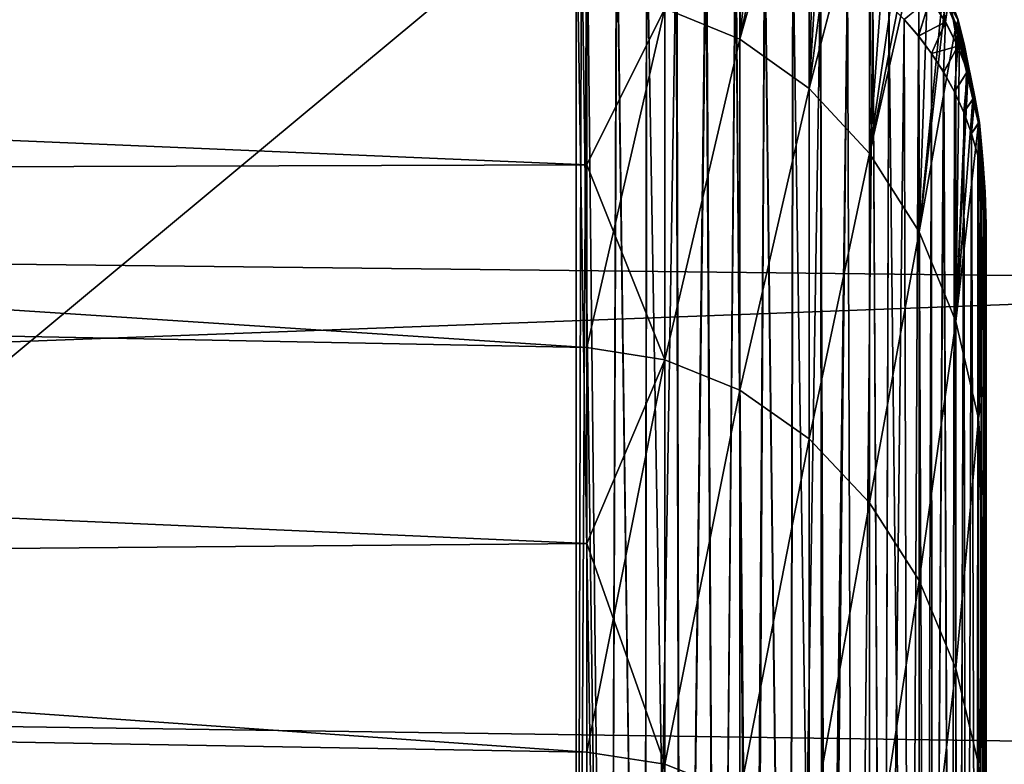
# Model space of a CAD drawing. Header units: millimetres. Extents: x -25 to 64, y -3 to 358.
# Tile 224 of 256: x 59.04 to 61.44, y 118.8 to 120.62. Entities that reach past the tile are written whole.
import ezdxf

# ---------------------------------------------------------------- set-up
doc = ezdxf.new("R2010")
doc.units = ezdxf.units.MM
doc.header["$LTSCALE"] = 52.148148
for name, color, linetype in [('239', 7, 'CONTINUOUS'), ('240', 7, 'CONTINUOUS'), ('242', 7, 'CONTINUOUS'), ('243', 7, 'CONTINUOUS'), ('245', 7, 'CONTINUOUS'), ('271', 7, 'CONTINUOUS'), ('272', 7, 'CONTINUOUS'), ('298', 7, 'CONTINUOUS'), ('299', 7, 'CONTINUOUS'), ('300', 7, 'CONTINUOUS'), ('302', 7, 'CONTINUOUS'), ('304', 7, 'CONTINUOUS')]:
    doc.layers.add(name, color=color, linetype=linetype)

msp = doc.modelspace()

# ---------------------------------------------------------------- linework, layer by layer
at = {"layer": '239', "color": 7, "linetype": 'CONTINUOUS', "true_color": 0xaaaaaa}
for points in [[(40.9, 121.0924, -7.3155), (40.9, 120.2002, -8.573), (60.4262, 120.2638, -7.637), (40.9, 121.0924, -7.3155)], [(60.4262, 120.6754, -7.0181), (40.9, 121.0924, -7.3155), (60.4262, 120.2638, -7.637), (60.4262, 120.6754, -7.0181)], [(60.4262, 120.2638, -7.637), (40.9, 120.2002, -8.573), (60.4262, 119.8182, -8.2319), (60.4262, 120.2638, -7.637)], [(40.9, 120.2002, -8.573), (40.9, 119.1727, -9.7227), (60.4262, 119.3399, -8.8007), (40.9, 120.2002, -8.573)], [(60.4262, 119.8182, -8.2319), (40.9, 120.2002, -8.573), (60.4262, 119.3399, -8.8007), (60.4262, 119.8182, -8.2319)], [(60.4262, 119.3399, -8.8007), (40.9, 119.1727, -9.7227), (60.4262, 118.8304, -9.3419), (60.4262, 119.3399, -8.8007)], [(40.9, 119.1727, -9.7227), (40.9, 118.023, -10.7502), (60.4262, 118.2914, -9.8536), (40.9, 119.1727, -9.7227)], [(60.4262, 118.8304, -9.3419), (40.9, 119.1727, -9.7227), (60.4262, 118.2914, -9.8536), (60.4262, 118.8304, -9.3419)]]:
    msp.add_3dface(points, dxfattribs=at)
at = {"layer": '240', "color": 7, "linetype": 'CONTINUOUS', "true_color": 0xaaaaaa}
for points in [[(61.4, 116.1062, 6.4557), (61.4, 116.0174, 6.5539), (61.4, 120.1174, 6), (61.4, 116.1062, 6.4557)], [(61.4, 120.1174, 6), (61.4, 116.0174, 6.5539), (61.4, 119.7597, 6.5958), (61.4, 120.1174, 6)], [(61.4, 116.1859, 6.35), (61.4, 116.1062, 6.4557), (61.4, 120.1174, 6), (61.4, 116.1859, 6.35)], [(61.4, 116.2559, 6.2381), (61.4, 116.1859, 6.35), (61.4, 120.1174, 6), (61.4, 116.2559, 6.2381)], [(61.4, 118.2408, 6), (61.4, 116.2559, 6.2381), (61.4, 120.1174, 6), (61.4, 118.2408, 6)], [(61.4, 120.1174, -6), (61.4, 119.7597, -6.5958), (61.4, 118.2408, -6), (61.4, 120.1174, -6)], [(61.4, 115.2108, 6.9772), (61.4, 114.95, 7), (61.4, 119.7597, 6.5958), (61.4, 115.2108, 6.9772)], [(61.4, 119.7597, 6.5958), (61.4, 114.95, 7), (61.4, 119.3673, 7.1722), (61.4, 119.7597, 6.5958)], [(61.4, 115.3397, 6.9485), (61.4, 115.2108, 6.9772), (61.4, 119.7597, 6.5958), (61.4, 115.3397, 6.9485)], [(61.4, 115.4658, 6.9085), (61.4, 115.3397, 6.9485), (61.4, 119.7597, 6.5958), (61.4, 115.4658, 6.9085)], [(61.4, 115.588, 6.8576), (61.4, 115.4658, 6.9085), (61.4, 119.7597, 6.5958), (61.4, 115.588, 6.8576)], [(61.4, 115.705, 6.7961), (61.4, 115.588, 6.8576), (61.4, 119.7597, 6.5958), (61.4, 115.705, 6.7961)], [(61.4, 115.8161, 6.7247), (61.4, 115.705, 6.7961), (61.4, 119.7597, 6.5958), (61.4, 115.8161, 6.7247)], [(61.4, 115.9205, 6.6437), (61.4, 115.8161, 6.7247), (61.4, 119.7597, 6.5958), (61.4, 115.9205, 6.6437)], [(61.4, 116.0174, 6.5539), (61.4, 115.9205, 6.6437), (61.4, 119.7597, 6.5958), (61.4, 116.0174, 6.5539)], [(61.4, 119.7597, -6.5958), (61.4, 119.3673, -7.1722), (61.4, 115.9204, -6.6438), (61.4, 119.7597, -6.5958)], [(61.4, 118.2408, -6), (61.4, 119.7597, -6.5958), (61.4, 116.3641, -6), (61.4, 118.2408, -6)], [(61.4, 116.3641, -6), (61.4, 119.7597, -6.5958), (61.4, 116.2558, -6.2381), (61.4, 116.3641, -6)], [(61.4, 116.2558, -6.2381), (61.4, 119.7597, -6.5958), (61.4, 116.1859, -6.3501), (61.4, 116.2558, -6.2381)], [(61.4, 116.1859, -6.3501), (61.4, 119.7597, -6.5958), (61.4, 116.1061, -6.4557), (61.4, 116.1859, -6.3501)], [(61.4, 116.1061, -6.4557), (61.4, 119.7597, -6.5958), (61.4, 116.0174, -6.5539), (61.4, 116.1061, -6.4557)], [(61.4, 116.0174, -6.5539), (61.4, 119.7597, -6.5958), (61.4, 115.9204, -6.6438), (61.4, 116.0174, -6.5539)], [(61.4, 119.3673, 7.1722), (61.4, 114.95, 7), (61.4, 99.5524, 7.1994), (61.4, 119.3673, 7.1722)], [(61.4, 118.9417, 7.7267), (61.4, 119.3673, 7.1722), (61.4, 99.5524, 7.1994), (61.4, 118.9417, 7.7267)], [(61.4, 118.9417, -7.7266), (61.4, 99.5524, -7.1994), (61.4, 119.3673, -7.1722), (61.4, 118.9417, -7.7266)], [(61.4, 119.3673, -7.1722), (61.4, 99.5524, -7.1994), (61.4, 105.45, -7), (61.4, 119.3673, -7.1722)], [(61.4, 115.9204, -6.6438), (61.4, 119.3673, -7.1722), (61.4, 115.816, -6.7247), (61.4, 115.9204, -6.6438)], [(61.4, 115.816, -6.7247), (61.4, 119.3673, -7.1722), (61.4, 115.7049, -6.7962), (61.4, 115.816, -6.7247)], [(61.4, 115.7049, -6.7962), (61.4, 119.3673, -7.1722), (61.4, 115.5879, -6.8576), (61.4, 115.7049, -6.7962)], [(61.4, 115.5879, -6.8576), (61.4, 119.3673, -7.1722), (61.4, 115.4657, -6.9086), (61.4, 115.5879, -6.8576)], [(61.4, 115.4657, -6.9086), (61.4, 119.3673, -7.1722), (61.4, 115.3396, -6.9485), (61.4, 115.4657, -6.9086)], [(61.4, 115.3396, -6.9485), (61.4, 119.3673, -7.1722), (61.4, 115.2107, -6.9772), (61.4, 115.3396, -6.9485)], [(61.4, 115.2107, -6.9772), (61.4, 119.3673, -7.1722), (61.4, 114.95, -7), (61.4, 115.2107, -6.9772)], [(61.4, 114.95, -7), (61.4, 119.3673, -7.1722), (61.4, 105.45, -7), (61.4, 114.95, -7)], [(61.4, 118.4845, 8.2566), (61.4, 118.9417, 7.7267), (61.4, 99.9799, 7.7532), (61.4, 118.4845, 8.2566)], [(61.4, 99.9799, 7.7532), (61.4, 118.9417, 7.7267), (61.4, 99.5524, 7.1994), (61.4, 99.9799, 7.7532)], [(61.4, 99.98, -7.7532), (61.4, 99.5524, -7.1994), (61.4, 118.9417, -7.7266), (61.4, 99.98, -7.7532)], [(61.4, 118.4846, -8.2565), (61.4, 99.98, -7.7532), (61.4, 118.9417, -7.7266), (61.4, 118.4846, -8.2565)]]:
    msp.add_3dface(points, dxfattribs=at)
at = {"layer": '242', "color": 7, "linetype": 'CONTINUOUS', "true_color": 0xaaaaaa}
for points in [[(40.9, 120.2256, -9.7024), (40.9, 121.1808, -8.5228), (62.9088, 120.9933, -8.775), (40.9, 120.2256, -9.7024)], [(62.9088, 119.9769, -9.9716), (40.9, 120.2256, -9.7024), (62.9088, 120.9933, -8.775), (62.9088, 119.9769, -9.9716)], [(40.9, 119.1524, -10.7756), (40.9, 120.2256, -9.7024), (62.9088, 119.9769, -9.9716), (40.9, 119.1524, -10.7756)], [(62.9088, 118.8371, -11.0513), (40.9, 119.1524, -10.7756), (62.9088, 119.9769, -9.9716), (62.9088, 118.8371, -11.0513)], [(40.9, 117.9728, -11.7308), (40.9, 119.1524, -10.7756), (62.9088, 118.8371, -11.0513), (40.9, 117.9728, -11.7308)], [(62.9088, 117.5872, -12.0015), (40.9, 117.9728, -11.7308), (62.9088, 118.8371, -11.0513), (62.9088, 117.5872, -12.0015)]]:
    msp.add_3dface(points, dxfattribs=at)
at = {"layer": '243', "color": 7, "linetype": 'CONTINUOUS', "true_color": 0xaaaaaa}
for points in [[(40.9, 120.2002, 8.573), (40.9, 121.0924, 7.3155), (60.4262, 119.8182, 8.2318), (40.9, 120.2002, 8.573)], [(60.4262, 119.8182, 8.2318), (40.9, 121.0924, 7.3155), (60.4262, 120.2638, 7.637), (60.4262, 119.8182, 8.2318)], [(60.4262, 120.2638, 7.637), (40.9, 121.0924, 7.3155), (60.4262, 120.6754, 7.0181), (60.4262, 120.2638, 7.637)], [(40.9, 119.1727, 9.7227), (40.9, 120.2002, 8.573), (60.4262, 118.8304, 9.3419), (40.9, 119.1727, 9.7227)], [(60.4262, 118.8304, 9.3419), (40.9, 120.2002, 8.573), (60.4262, 119.3399, 8.8007), (60.4262, 118.8304, 9.3419)], [(60.4262, 119.3399, 8.8007), (40.9, 120.2002, 8.573), (60.4262, 119.8182, 8.2318), (60.4262, 119.3399, 8.8007)], [(40.9, 118.023, 10.7502), (40.9, 119.1727, 9.7227), (60.4262, 117.7245, 10.3342), (40.9, 118.023, 10.7502)], [(60.4262, 117.7245, 10.3342), (40.9, 119.1727, 9.7227), (60.4262, 118.2914, 9.8536), (60.4262, 117.7245, 10.3342)], [(60.4262, 118.2914, 9.8536), (40.9, 119.1727, 9.7227), (60.4262, 118.8304, 9.3419), (60.4262, 118.2914, 9.8536)]]:
    msp.add_3dface(points, dxfattribs=at)
at = {"layer": '245', "color": 7, "linetype": 'CONTINUOUS', "true_color": 0xaaaaaa}
for points in [[(40.9, 121.1808, 8.5228), (40.9, 120.2256, 9.7024), (62.9088, 120.9933, 8.775), (40.9, 121.1808, 8.5228)], [(62.9088, 120.9933, 8.775), (40.9, 120.2256, 9.7024), (62.9088, 119.9769, 9.9716), (62.9088, 120.9933, 8.775)], [(40.9, 120.2256, 9.7024), (40.9, 119.1524, 10.7756), (62.9088, 119.9769, 9.9716), (40.9, 120.2256, 9.7024)], [(62.9088, 119.9769, 9.9716), (40.9, 119.1524, 10.7756), (62.9088, 118.8371, 11.0513), (62.9088, 119.9769, 9.9716)], [(40.9, 119.1524, 10.7756), (40.9, 117.9728, 11.7308), (62.9088, 118.8371, 11.0513), (40.9, 119.1524, 10.7756)], [(62.9088, 118.8371, 11.0513), (40.9, 117.9728, 11.7308), (62.9088, 117.5872, 12.0015), (62.9088, 118.8371, 11.0513)]]:
    msp.add_3dface(points, dxfattribs=at)
at = {"layer": '271', "color": 7, "linetype": 'CONTINUOUS', "true_color": 0xaaaaaa}
for points in [[(54.4, 121.1147, 5), (54.4, 115.95, 5), (60.4, 115.95, 5), (54.4, 121.1147, 5)], [(54.4, 121.1147, 5), (60.4, 115.95, 5), (57.408, 121.0275, 5), (54.4, 121.1147, 5)], [(57.408, 121.0275, 5), (60.4, 115.95, 5), (60.4, 120.9407, 5), (57.408, 121.0275, 5)]]:
    msp.add_3dface(points, dxfattribs=at)
at = {"layer": '272', "color": 7, "linetype": 'CONTINUOUS', "true_color": 0xaaaaaa}
for points in [[(60.4, 120.9407, -5), (54.4, 115.95, -5), (57.408, 121.0275, -5), (60.4, 120.9407, -5)], [(54.4, 115.95, -5), (60.4, 120.9407, -5), (60.4, 115.95, -5), (54.4, 115.95, -5)]]:
    msp.add_3dface(points, dxfattribs=at)
at = {"layer": '298', "color": 7, "linetype": 'CONTINUOUS', "true_color": 0xaaaaaa}
for points in [[(60.4, 120.9407, 5), (60.4, 115.95, 5), (60.4811, 115.9517, 5.0033), (60.4, 120.9407, 5)], [(60.4129, 120.9405, 5.0001), (60.4, 120.9407, 5), (60.4811, 115.9517, 5.0033), (60.4129, 120.9405, 5.0001)], [(60.4262, 120.9403, 5.0003), (60.4129, 120.9405, 5.0001), (60.4811, 115.9517, 5.0033), (60.4262, 120.9403, 5.0003)], [(60.4987, 120.9367, 5.0049), (60.4262, 120.9403, 5.0003), (60.4811, 115.9517, 5.0033), (60.4987, 120.9367, 5.0049)], [(60.5672, 115.9571, 5.0141), (60.4987, 120.9367, 5.0049), (60.4811, 115.9517, 5.0033), (60.5672, 115.9571, 5.0141)], [(60.5716, 120.9287, 5.0148), (60.4987, 120.9367, 5.0049), (60.5672, 115.9571, 5.0141), (60.5716, 120.9287, 5.0148)], [(60.6563, 115.9665, 5.0334), (60.5716, 120.9287, 5.0148), (60.5672, 115.9571, 5.0141), (60.6563, 115.9665, 5.0334)], [(60.6444, 120.9165, 5.0303), (60.5716, 120.9287, 5.0148), (60.6563, 115.9665, 5.0334), (60.6444, 120.9165, 5.0303)], [(60.7168, 120.8996, 5.0515), (60.6444, 120.9165, 5.0303), (60.6563, 115.9665, 5.0334), (60.7168, 120.8996, 5.0515)], [(60.7462, 115.9805, 5.0618), (60.7168, 120.8996, 5.0515), (60.6563, 115.9665, 5.0334), (60.7462, 115.9805, 5.0618)], [(60.7886, 120.878, 5.0786), (60.7168, 120.8996, 5.0515), (60.7462, 115.9805, 5.0618), (60.7886, 120.878, 5.0786)], [(60.8296, 115.9974, 5.097), (60.7886, 120.878, 5.0786), (60.7462, 115.9805, 5.0618), (60.8296, 115.9974, 5.097)], [(60.8594, 120.8515, 5.1118), (60.7886, 120.878, 5.0786), (60.8348, 115.9986, 5.0995), (60.8594, 120.8515, 5.1118)], [(60.8348, 115.9986, 5.0995), (60.7886, 120.878, 5.0786), (60.8296, 115.9974, 5.097), (60.8348, 115.9986, 5.0995)], [(60.9202, 116.0205, 5.146), (60.8594, 120.8515, 5.1118), (60.8348, 115.9986, 5.0995), (60.9202, 116.0205, 5.146)], [(60.9289, 120.8198, 5.1513), (60.8594, 120.8515, 5.1118), (60.9202, 116.0205, 5.146), (60.9289, 120.8198, 5.1513)], [(61.0017, 116.046, 5.2013), (60.9289, 120.8198, 5.1513), (60.9202, 116.0205, 5.146), (61.0017, 116.046, 5.2013)], [(60.9966, 120.7828, 5.1975), (60.9289, 120.8198, 5.1513), (61.0017, 116.046, 5.2013), (60.9966, 120.7828, 5.1975)], [(61.0618, 120.7402, 5.2503), (60.9966, 120.7828, 5.1975), (61.012, 116.0496, 5.2091), (61.0618, 120.7402, 5.2503)], [(61.012, 116.0496, 5.2091), (60.9966, 120.7828, 5.1975), (61.0017, 116.046, 5.2013), (61.012, 116.0496, 5.2091)], [(61.0785, 116.0749, 5.2654), (61.0618, 120.7402, 5.2503), (61.012, 116.0496, 5.2091), (61.0785, 116.0749, 5.2654)], [(61.1238, 120.6919, 5.31), (61.0618, 120.7402, 5.2503), (61.0785, 116.0749, 5.2654), (61.1238, 120.6919, 5.31)], [(61.1493, 116.1066, 5.3378), (61.1238, 120.6919, 5.31), (61.0785, 116.0749, 5.2654), (61.1493, 116.1066, 5.3378)], [(61.1629, 120.6565, 5.3535), (61.1238, 120.6919, 5.31), (61.1493, 116.1066, 5.3378), (61.1629, 120.6565, 5.3535)], [(61.213, 116.1407, 5.4178), (61.1629, 120.6565, 5.3535), (61.1493, 116.1066, 5.3378), (61.213, 116.1407, 5.4178)], [(61.2001, 120.6185, 5.4001), (61.1629, 120.6565, 5.3535), (61.213, 116.1407, 5.4178), (61.2001, 120.6185, 5.4001)], [(61.2349, 120.578, 5.4496), (61.2001, 120.6185, 5.4001), (61.213, 116.1407, 5.4178), (61.2349, 120.578, 5.4496)], [(61.2543, 116.1667, 5.4803), (61.2349, 120.578, 5.4496), (61.213, 116.1407, 5.4178), (61.2543, 116.1667, 5.4803)], [(61.2672, 120.535, 5.502), (61.2349, 120.578, 5.4496), (61.2543, 116.1667, 5.4803), (61.2672, 120.535, 5.502)], [(61.2686, 116.1766, 5.5046), (61.2672, 120.535, 5.502), (61.2543, 116.1667, 5.4803), (61.2686, 116.1766, 5.5046)], [(61.2966, 120.4895, 5.5572), (61.2672, 120.535, 5.502), (61.2686, 116.1766, 5.5046), (61.2966, 120.4895, 5.5572)], [(61.3152, 116.2137, 5.597), (61.2966, 120.4895, 5.5572), (61.2686, 116.1766, 5.5046), (61.3152, 116.2137, 5.597)], [(61.3229, 120.4417, 5.6149), (61.2966, 120.4895, 5.5572), (61.3152, 116.2137, 5.597), (61.3229, 120.4417, 5.6149)], [(61.3327, 116.2304, 5.6394), (61.3229, 120.4417, 5.6149), (61.3152, 116.2137, 5.597), (61.3327, 116.2304, 5.6394)], [(61.3457, 120.3917, 5.675), (61.3229, 120.4417, 5.6149), (61.3327, 116.2304, 5.6394), (61.3457, 120.3917, 5.675)], [(61.352, 116.2515, 5.6939), (61.3457, 120.3917, 5.675), (61.3327, 116.2304, 5.6394), (61.352, 116.2515, 5.6939)], [(61.3648, 120.3398, 5.7371), (61.3457, 120.3917, 5.675), (61.352, 116.2515, 5.6939), (61.3648, 120.3398, 5.7371)], [(61.3786, 116.2895, 5.7942), (61.3648, 120.3398, 5.7371), (61.352, 116.2515, 5.6939), (61.3786, 116.2895, 5.7942)], [(61.38, 120.2862, 5.801), (61.3648, 120.3398, 5.7371), (61.3786, 116.2895, 5.7942), (61.38, 120.2862, 5.801)], [(61.3824, 116.2966, 5.8134), (61.38, 120.2862, 5.801), (61.3786, 116.2895, 5.7942), (61.3824, 116.2966, 5.8134)], [(61.3887, 120.2451, 5.8498), (61.38, 120.2862, 5.801), (61.3824, 116.2966, 5.8134), (61.3887, 120.2451, 5.8498)], [(61.3946, 116.3271, 5.8966), (61.3887, 120.2451, 5.8498), (61.3824, 116.2966, 5.8134), (61.3946, 116.3271, 5.8966)], [(61.3949, 120.2032, 5.8994), (61.3887, 120.2451, 5.8498), (61.3946, 116.3271, 5.8966), (61.3949, 120.2032, 5.8994)], [(61.4, 116.3641, 6), (61.3949, 120.2032, 5.8994), (61.3946, 116.3271, 5.8966), (61.4, 116.3641, 6)], [(61.3949, 120.2032, 5.8994), (61.4, 116.3641, 6), (61.3987, 120.1606, 5.9495), (61.3949, 120.2032, 5.8994)], [(61.4, 116.3641, 6), (61.4, 118.2408, 6), (61.3987, 120.1606, 5.9495), (61.4, 116.3641, 6)], [(61.4, 118.2408, 6), (61.4, 120.1174, 6), (61.3987, 120.1606, 5.9495), (61.4, 118.2408, 6)]]:
    msp.add_3dface(points, dxfattribs=at)
at = {"layer": '299', "color": 7, "linetype": 'CONTINUOUS', "true_color": 0xaaaaaa}
for points in [[(60.7998, 121.2865, -5.7417), (60.6164, 120.6449, -7.0228), (60.7999, 120.5699, -7.0298), (60.7998, 121.2865, -5.7417)], [(60.7999, 120.5699, 7.0297), (60.6164, 120.6449, 7.0228), (60.7998, 121.2865, 5.7417), (60.7999, 120.5699, 7.0297)], [(60.7998, 121.2865, -5.7417), (60.7999, 120.5699, -7.0298), (60.8049, 121.2837, -5.7424), (60.7998, 121.2865, -5.7417)], [(60.7999, 120.5699, 7.0297), (60.7998, 121.2865, 5.7417), (60.9679, 121.1685, 5.7703), (60.7999, 120.5699, 7.0297)], [(60.8049, 121.2837, -5.7424), (60.7999, 120.5699, -7.0298), (60.811, 121.2802, -5.7433), (60.8049, 121.2837, -5.7424)], [(60.811, 121.2802, -5.7433), (60.7999, 120.5699, -7.0298), (60.8688, 121.2445, -5.7519), (60.811, 121.2802, -5.7433)], [(60.8688, 121.2445, -5.7519), (60.7999, 120.5699, -7.0298), (60.9316, 121.1987, -5.763), (60.8688, 121.2445, -5.7519)], [(60.9316, 121.1987, -5.763), (60.7999, 120.5699, -7.0298), (60.9678, 121.1685, -5.7703), (60.9316, 121.1987, -5.763)], [(60.9678, 121.1685, -5.7703), (60.7999, 120.5699, -7.0298), (60.9685, 120.45, -7.0434), (60.9678, 121.1685, -5.7703)], [(60.9685, 120.4499, 7.0436), (60.7999, 120.5699, 7.0297), (60.9679, 121.1685, 5.7703), (60.9685, 120.4499, 7.0436)], [(60.9678, 121.1685, -5.7703), (60.9685, 120.45, -7.0434), (60.9873, 121.1512, -5.7744), (60.9678, 121.1685, -5.7703)], [(60.9685, 120.4499, 7.0436), (60.9679, 121.1685, 5.7703), (61.1152, 121.0114, 5.8074), (60.9685, 120.4499, 7.0436)], [(60.9873, 121.1512, -5.7744), (60.9685, 120.45, -7.0434), (61.0107, 121.129, -5.7797), (60.9873, 121.1512, -5.7744)], [(61.0107, 121.129, -5.7797), (60.9685, 120.45, -7.0434), (61.0526, 121.0858, -5.7899), (61.0107, 121.129, -5.7797)], [(61.0526, 121.0858, -5.7899), (60.9685, 120.45, -7.0434), (61.1152, 121.0113, -5.8074), (61.0526, 121.0858, -5.7899)], [(61.1159, 120.2914, 7.0594), (60.9685, 120.4499, 7.0436), (61.1152, 121.0114, 5.8074), (61.1159, 120.2914, 7.0594)], [(61.1152, 121.0113, -5.8074), (60.9685, 120.45, -7.0434), (61.1159, 120.2914, -7.0595), (61.1152, 121.0113, -5.8074)], [(61.1159, 120.2914, 7.0594), (61.1152, 121.0114, 5.8074), (61.2363, 120.8201, 5.8513), (61.1159, 120.2914, 7.0594)], [(61.1152, 121.0113, -5.8074), (61.1159, 120.2914, -7.0595), (61.1197, 121.0055, -5.8088), (61.1152, 121.0113, -5.8074)], [(61.1197, 121.0055, -5.8088), (61.1159, 120.2914, -7.0595), (61.1638, 120.9436, -5.8231), (61.1197, 121.0055, -5.8088)], [(61.1638, 120.9436, -5.8231), (61.1159, 120.2914, -7.0595), (61.2012, 120.8838, -5.8368), (61.1638, 120.9436, -5.8231)], [(61.2012, 120.8838, -5.8368), (61.1159, 120.2914, -7.0595), (61.2235, 120.8443, -5.8458), (61.2012, 120.8838, -5.8368)], [(61.2235, 120.8443, -5.8458), (61.1159, 120.2914, -7.0595), (61.2363, 120.8201, -5.8513), (61.2235, 120.8443, -5.8458)], [(61.2363, 120.8201, -5.8513), (61.1159, 120.2914, -7.0595), (61.2367, 120.0997, -7.077), (61.2363, 120.8201, -5.8513)], [(61.2367, 120.0998, 7.0769), (61.1159, 120.2914, 7.0594), (61.2363, 120.8201, 5.8513), (61.2367, 120.0998, 7.0769)], [(61.2363, 120.8201, -5.8513), (61.2367, 120.0997, -7.077), (61.26, 120.7717, -5.8622), (61.2363, 120.8201, -5.8513)], [(61.2367, 120.0998, 7.0769), (61.2363, 120.8201, 5.8513), (61.3262, 120.6018, 5.8996), (61.2367, 120.0998, 7.0769)], [(61.3262, 120.6018, 5.8996), (61.2363, 120.8201, 5.8513), (61.3023, 120.6708, 5.8846), (61.3262, 120.6018, 5.8996)], [(61.26, 120.7717, -5.8622), (61.2367, 120.0997, -7.077), (61.2953, 120.6891, -5.8805), (61.26, 120.7717, -5.8622)], [(61.2953, 120.6891, -5.8805), (61.2367, 120.0997, -7.077), (61.3019, 120.6717, -5.8843), (61.2953, 120.6891, -5.8805)], [(60.4262, 120.6754, -7.0181), (60.4262, 120.2638, -7.637), (60.6164, 120.6449, -7.0228), (60.4262, 120.6754, -7.0181)], [(60.4262, 120.2638, 7.637), (60.4262, 120.6754, 7.0181), (60.6164, 120.6449, 7.0228), (60.4262, 120.2638, 7.637)], [(61.3019, 120.6717, -5.8843), (61.2367, 120.0997, -7.077), (61.3261, 120.6018, -5.8996), (61.3019, 120.6717, -5.8843)], [(60.4262, 120.2638, -7.637), (60.4262, 119.8182, -8.2319), (60.6164, 120.6449, -7.0228), (60.4262, 120.2638, -7.637)], [(60.6164, 120.6449, -7.0228), (60.4262, 119.8182, -8.2319), (60.6164, 119.7879, -8.2324), (60.6164, 120.6449, -7.0228)], [(60.6164, 119.788, 8.2324), (60.4262, 120.2638, 7.637), (60.6164, 120.6449, 7.0228), (60.6164, 119.788, 8.2324)], [(60.6164, 120.6449, -7.0228), (60.6164, 119.7879, -8.2324), (60.7999, 120.5699, -7.0298), (60.6164, 120.6449, -7.0228)], [(60.6164, 119.788, 8.2324), (60.6164, 120.6449, 7.0228), (60.7999, 120.5699, 7.0297), (60.6164, 119.788, 8.2324)], [(61.3261, 120.6018, -5.8996), (61.2367, 120.0997, -7.077), (61.3263, 119.8815, -7.0953), (61.3261, 120.6018, -5.8996)], [(61.3263, 119.8815, 7.0953), (61.2367, 120.0998, 7.0769), (61.3262, 120.6018, 5.8996), (61.3263, 119.8815, 7.0953)], [(61.3261, 120.6018, -5.8996), (61.3263, 119.8815, -7.0953), (61.3352, 120.5725, -5.906), (61.3261, 120.6018, -5.8996)], [(61.3263, 119.8815, 7.0953), (61.3262, 120.6018, 5.8996), (61.3814, 120.3646, 5.95), (61.3263, 119.8815, 7.0953)], [(61.3814, 120.3646, 5.95), (61.3262, 120.6018, 5.8996), (61.3686, 120.4374, 5.9348), (61.3814, 120.3646, 5.95)], [(61.3686, 120.4374, 5.9348), (61.3262, 120.6018, 5.8996), (61.357, 120.4902, 5.9236), (61.3686, 120.4374, 5.9348)], [(61.357, 120.4902, 5.9236), (61.3262, 120.6018, 5.8996), (61.3526, 120.5085, 5.9197), (61.357, 120.4902, 5.9236)], [(61.3526, 120.5085, 5.9197), (61.3262, 120.6018, 5.8996), (61.3337, 120.5775, 5.9049), (61.3526, 120.5085, 5.9197)], [(60.7999, 120.5699, -7.0298), (60.6164, 119.7879, -8.2324), (60.7999, 119.7139, -8.2294), (60.7999, 120.5699, -7.0298)], [(60.7999, 119.7139, 8.2293), (60.6164, 119.788, 8.2324), (60.7999, 120.5699, 7.0297), (60.7999, 119.7139, 8.2293)], [(60.7999, 120.5699, -7.0298), (60.7999, 119.7139, -8.2294), (60.9685, 120.45, -7.0434), (60.7999, 120.5699, -7.0298)], [(60.7999, 119.7139, 8.2293), (60.7999, 120.5699, 7.0297), (60.9685, 120.4499, 7.0436), (60.7999, 119.7139, 8.2293)], [(61.3352, 120.5725, -5.906), (61.3263, 119.8815, -7.0953), (61.3535, 120.5051, -5.9204), (61.3352, 120.5725, -5.906)], [(61.3535, 120.5051, -5.9204), (61.3263, 119.8815, -7.0953), (61.3568, 120.4913, -5.9233), (61.3535, 120.5051, -5.9204)], [(61.3568, 120.4913, -5.9233), (61.3263, 119.8815, -7.0953), (61.3689, 120.4356, -5.9351), (61.3568, 120.4913, -5.9233)], [(60.9685, 120.45, -7.0434), (60.7999, 119.7139, -8.2294), (60.9685, 119.5953, -8.227), (60.9685, 120.45, -7.0434)], [(60.9685, 119.5951, 8.2271), (60.7999, 119.7139, 8.2293), (60.9685, 120.4499, 7.0436), (60.9685, 119.5951, 8.2271)], [(60.9685, 120.45, -7.0434), (60.9685, 119.5953, -8.227), (61.1159, 120.2914, -7.0595), (60.9685, 120.45, -7.0434)], [(60.9685, 119.5951, 8.2271), (60.9685, 120.4499, 7.0436), (61.1159, 120.2914, 7.0594), (60.9685, 119.5951, 8.2271)], [(61.3689, 120.4356, -5.9351), (61.3263, 119.8815, -7.0953), (61.3814, 120.3646, -5.9499), (61.3689, 120.4356, -5.9351)], [(61.3814, 120.3646, -5.9499), (61.3263, 119.8815, -7.0953), (61.3814, 119.6444, -7.1134), (61.3814, 120.3646, -5.9499)], [(61.3814, 119.6445, 7.1134), (61.3263, 119.8815, 7.0953), (61.3814, 120.3646, 5.95), (61.3814, 119.6445, 7.1134)], [(61.4, 120.1174, 6), (61.4, 119.7597, 6.5958), (61.3814, 120.3646, 5.95), (61.4, 120.1174, 6)], [(61.4, 120.1174, 6), (61.3814, 120.3646, 5.95), (61.3981, 120.1974, 5.984), (61.4, 120.1174, 6)], [(61.4, 119.7597, 6.5958), (61.3814, 119.6445, 7.1134), (61.3814, 120.3646, 5.95), (61.4, 119.7597, 6.5958)], [(61.3814, 120.3646, -5.9499), (61.3814, 119.6444, -7.1134), (61.3833, 120.3515, -5.9527), (61.3814, 120.3646, -5.9499)], [(61.3981, 120.1974, 5.984), (61.3814, 120.3646, 5.95), (61.3924, 120.2765, 5.9681), (61.3981, 120.1974, 5.984)], [(61.3924, 120.2765, 5.9681), (61.3814, 120.3646, 5.95), (61.3894, 120.3045, 5.9623), (61.3924, 120.2765, 5.9681)], [(61.3894, 120.3045, 5.9623), (61.3814, 120.3646, 5.95), (61.3829, 120.3544, 5.9521), (61.3894, 120.3045, 5.9623)], [(61.3833, 120.3515, -5.9527), (61.3814, 119.6444, -7.1134), (61.3893, 120.3056, -5.9621), (61.3833, 120.3515, -5.9527)], [(61.1159, 120.2914, -7.0595), (60.9685, 119.5953, -8.227), (61.1159, 119.4386, -8.2219), (61.1159, 120.2914, -7.0595)], [(61.1159, 119.4386, 8.2219), (60.9685, 119.5951, 8.2271), (61.1159, 120.2914, 7.0594), (61.1159, 119.4386, 8.2219)], [(61.1159, 120.2914, -7.0595), (61.1159, 119.4386, -8.2219), (61.2367, 120.0997, -7.077), (61.1159, 120.2914, -7.0595)], [(61.1159, 119.4386, 8.2219), (61.1159, 120.2914, 7.0594), (61.2367, 120.0998, 7.0769), (61.1159, 119.4386, 8.2219)], [(61.3893, 120.3056, -5.9621), (61.3814, 119.6444, -7.1134), (61.3926, 120.2744, -5.9685), (61.3893, 120.3056, -5.9621)], [(61.3926, 120.2744, -5.9685), (61.3814, 119.6444, -7.1134), (61.3981, 120.1963, -5.9842), (61.3926, 120.2744, -5.9685)], [(60.4262, 119.8182, 8.2318), (60.4262, 120.2638, 7.637), (60.6164, 119.788, 8.2324), (60.4262, 119.8182, 8.2318)], [(61.3814, 119.6444, -7.1134), (61.4, 120.1174, -6), (61.3981, 120.1963, -5.9842), (61.3814, 119.6444, -7.1134)], [(61.2367, 119.2496, 8.214), (61.1159, 119.4386, 8.2219), (61.2367, 120.0998, 7.0769), (61.2367, 119.2496, 8.214)], [(61.2367, 120.0997, -7.077), (61.1159, 119.4386, -8.2219), (61.2367, 119.2495, -8.2141), (61.2367, 120.0997, -7.077)], [(61.2367, 119.2496, 8.214), (61.2367, 120.0998, 7.0769), (61.3263, 119.8815, 7.0953), (61.2367, 119.2496, 8.214)], [(61.2367, 120.0997, -7.077), (61.2367, 119.2495, -8.2141), (61.3263, 119.8815, -7.0953), (61.2367, 120.0997, -7.077)], [(61.4, 119.7597, -6.5958), (61.4, 120.1174, -6), (61.3814, 119.6444, -7.1134), (61.4, 119.7597, -6.5958)], [(61.3263, 119.8815, -7.0953), (61.2367, 119.2495, -8.2141), (61.3263, 119.0344, -8.2036), (61.3263, 119.8815, -7.0953)], [(61.3263, 119.0345, 8.2035), (61.2367, 119.2496, 8.214), (61.3263, 119.8815, 7.0953), (61.3263, 119.0345, 8.2035)], [(61.3263, 119.8815, -7.0953), (61.3263, 119.0344, -8.2036), (61.3814, 119.6444, -7.1134), (61.3263, 119.8815, -7.0953)], [(61.3263, 119.0345, 8.2035), (61.3263, 119.8815, 7.0953), (61.3814, 119.6445, 7.1134), (61.3263, 119.0345, 8.2035)], [(60.4262, 119.8182, -8.2319), (60.4262, 119.3399, -8.8007), (60.6164, 119.7879, -8.2324), (60.4262, 119.8182, -8.2319)], [(60.4262, 119.3399, 8.8007), (60.4262, 119.8182, 8.2318), (60.6164, 119.788, 8.2324), (60.4262, 119.3399, 8.8007)], [(60.6164, 118.8009, 9.3384), (60.4262, 119.3399, 8.8007), (60.6164, 119.788, 8.2324), (60.6164, 118.8009, 9.3384)], [(60.4262, 119.3399, -8.8007), (60.4262, 118.8304, -9.3419), (60.6164, 119.7879, -8.2324), (60.4262, 119.3399, -8.8007)], [(60.6164, 119.7879, -8.2324), (60.4262, 118.8304, -9.3419), (60.6164, 118.8009, -9.3384), (60.6164, 119.7879, -8.2324)], [(60.6164, 118.8009, 9.3384), (60.6164, 119.788, 8.2324), (60.7999, 119.7139, 8.2293), (60.6164, 118.8009, 9.3384)], [(60.6164, 119.7879, -8.2324), (60.6164, 118.8009, -9.3384), (60.7999, 119.7139, -8.2294), (60.6164, 119.7879, -8.2324)], [(61.4, 119.7597, 6.5958), (61.4, 119.3673, 7.1722), (61.3814, 119.6445, 7.1134), (61.4, 119.7597, 6.5958)], [(61.4, 119.3673, -7.1722), (61.4, 119.7597, -6.5958), (61.3814, 119.6444, -7.1134), (61.4, 119.3673, -7.1722)], [(60.7999, 119.7139, -8.2294), (60.6164, 118.8009, -9.3384), (60.7999, 118.729, -9.3258), (60.7999, 119.7139, -8.2294)], [(60.7999, 118.7291, 9.3257), (60.6164, 118.8009, 9.3384), (60.7999, 119.7139, 8.2293), (60.7999, 118.7291, 9.3257)], [(60.7999, 119.7139, -8.2294), (60.7999, 118.729, -9.3258), (60.9685, 119.5953, -8.227), (60.7999, 119.7139, -8.2294)], [(60.7999, 118.7291, 9.3257), (60.7999, 119.7139, 8.2293), (60.9685, 119.5951, 8.2271), (60.7999, 118.7291, 9.3257)], [(61.3814, 118.8011, 8.1905), (61.3263, 119.0345, 8.2035), (61.3814, 119.6445, 7.1134), (61.3814, 118.8011, 8.1905)], [(61.3814, 119.6444, -7.1134), (61.3263, 119.0344, -8.2036), (61.3814, 118.8011, -8.1905), (61.3814, 119.6444, -7.1134)], [(61.4, 119.3673, 7.1722), (61.4, 118.9417, 7.7267), (61.3814, 119.6445, 7.1134), (61.4, 119.3673, 7.1722)], [(61.4, 118.9417, 7.7267), (61.3814, 118.8011, 8.1905), (61.3814, 119.6445, 7.1134), (61.4, 118.9417, 7.7267)], [(61.4, 119.3673, -7.1722), (61.3814, 119.6444, -7.1134), (61.3814, 118.8011, -8.1905), (61.4, 119.3673, -7.1722)], [(60.9685, 119.5953, -8.227), (60.7999, 118.729, -9.3258), (60.9685, 118.6138, -9.3077), (60.9685, 119.5953, -8.227)], [(60.9685, 118.6137, 9.3079), (60.7999, 118.7291, 9.3257), (60.9685, 119.5951, 8.2271), (60.9685, 118.6137, 9.3079)], [(60.9685, 119.5953, -8.227), (60.9685, 118.6138, -9.3077), (61.1159, 119.4386, -8.2219), (60.9685, 119.5953, -8.227)], [(60.9685, 118.6137, 9.3079), (60.9685, 119.5951, 8.2271), (61.1159, 119.4386, 8.2219), (60.9685, 118.6137, 9.3079)], [(61.1159, 119.4386, -8.2219), (60.9685, 118.6138, -9.3077), (61.1159, 118.4618, -9.2822), (61.1159, 119.4386, -8.2219)], [(61.1159, 118.4618, 9.2822), (60.9685, 118.6137, 9.3079), (61.1159, 119.4386, 8.2219), (61.1159, 118.4618, 9.2822)], [(61.1159, 119.4386, -8.2219), (61.1159, 118.4618, -9.2822), (61.2367, 119.2495, -8.2141), (61.1159, 119.4386, -8.2219)], [(61.1159, 118.4618, 9.2822), (61.1159, 119.4386, 8.2219), (61.2367, 119.2496, 8.214), (61.1159, 118.4618, 9.2822)], [(61.4, 118.9417, -7.7266), (61.4, 119.3673, -7.1722), (61.3814, 118.8011, -8.1905), (61.4, 118.9417, -7.7266)], [(60.4262, 118.8304, 9.3419), (60.4262, 119.3399, 8.8007), (60.6164, 118.8009, 9.3384), (60.4262, 118.8304, 9.3419)], [(61.2367, 118.2785, 9.2497), (61.1159, 118.4618, 9.2822), (61.2367, 119.2496, 8.214), (61.2367, 118.2785, 9.2497)], [(61.2367, 119.2495, -8.2141), (61.1159, 118.4618, -9.2822), (61.2367, 118.2785, -9.2498), (61.2367, 119.2495, -8.2141)], [(61.2367, 118.2785, 9.2497), (61.2367, 119.2496, 8.214), (61.3263, 119.0345, 8.2035), (61.2367, 118.2785, 9.2497)], [(61.2367, 119.2495, -8.2141), (61.2367, 118.2785, -9.2498), (61.3263, 119.0344, -8.2036), (61.2367, 119.2495, -8.2141)], [(61.3263, 118.0703, 9.2114), (61.2367, 118.2785, 9.2497), (61.3263, 119.0345, 8.2035), (61.3263, 118.0703, 9.2114)], [(61.3263, 119.0344, -8.2036), (61.2367, 118.2785, -9.2498), (61.3263, 118.0702, -9.2115), (61.3263, 119.0344, -8.2036)], [(61.3263, 118.0703, 9.2114), (61.3263, 119.0345, 8.2035), (61.3814, 118.8011, 8.1905), (61.3263, 118.0703, 9.2114)], [(61.3263, 119.0344, -8.2036), (61.3263, 118.0702, -9.2115), (61.3814, 118.8011, -8.1905), (61.3263, 119.0344, -8.2036)], [(61.4, 118.9417, 7.7267), (61.4, 118.4845, 8.2566), (61.3814, 118.8011, 8.1905), (61.4, 118.9417, 7.7267)], [(61.4, 118.4846, -8.2565), (61.4, 118.9417, -7.7266), (61.3814, 118.8011, -8.1905), (61.4, 118.4846, -8.2565)], [(60.4262, 118.8304, -9.3419), (60.4262, 118.2914, -9.8536), (60.6164, 118.8009, -9.3384), (60.4262, 118.8304, -9.3419)], [(60.4262, 118.2914, 9.8536), (60.4262, 118.8304, 9.3419), (60.6164, 118.8009, 9.3384), (60.4262, 118.2914, 9.8536)], [(60.6164, 117.6962, 10.3269), (60.4262, 118.2914, 9.8536), (60.6164, 118.8009, 9.3384), (60.6164, 117.6962, 10.3269)], [(60.6164, 117.6962, 10.3269), (60.6164, 118.8009, 9.3384), (60.7999, 118.7291, 9.3257), (60.6164, 117.6962, 10.3269)], [(61.3814, 118.8011, -8.1905), (61.3263, 118.0702, -9.2115), (61.3814, 117.8445, -9.1684), (61.3814, 118.8011, -8.1905)], [(61.3814, 117.8445, 9.1684), (61.3263, 118.0703, 9.2114), (61.3814, 118.8011, 8.1905), (61.3814, 117.8445, 9.1684)], [(61.4, 118.4845, 8.2566), (61.4, 117.9977, 8.7596), (61.3814, 118.8011, 8.1905), (61.4, 118.4845, 8.2566)], [(61.4, 117.9977, 8.7596), (61.3814, 117.8445, 9.1684), (61.3814, 118.8011, 8.1905), (61.4, 117.9977, 8.7596)], [(61.4, 118.4846, -8.2565), (61.3814, 118.8011, -8.1905), (61.3814, 117.8445, -9.1684), (61.4, 118.4846, -8.2565)]]:
    msp.add_3dface(points, dxfattribs=at)
at = {"layer": '300', "color": 7, "linetype": 'CONTINUOUS', "true_color": 0xaaaaaa}
for points in [[(60.4, 115.95, -5), (60.4, 120.9407, -5), (60.4131, 120.9405, -5.0001), (60.4, 115.95, -5)], [(60.4262, 120.9403, -5.0003), (60.4, 115.95, -5), (60.4131, 120.9405, -5.0001), (60.4262, 120.9403, -5.0003)], [(60.4, 115.95, -5), (60.4262, 120.9403, -5.0003), (60.4809, 115.9517, -5.0033), (60.4, 115.95, -5)], [(60.4262, 120.9403, -5.0003), (60.4995, 120.9366, -5.005), (60.4809, 115.9517, -5.0033), (60.4262, 120.9403, -5.0003)], [(60.4809, 115.9517, -5.0033), (60.4995, 120.9366, -5.005), (60.567, 115.957, -5.014), (60.4809, 115.9517, -5.0033)], [(60.4995, 120.9366, -5.005), (60.5727, 120.9286, -5.015), (60.567, 115.957, -5.014), (60.4995, 120.9366, -5.005)], [(60.5727, 120.9286, -5.015), (60.6456, 120.9162, -5.0306), (60.567, 115.957, -5.014), (60.5727, 120.9286, -5.015)], [(60.567, 115.957, -5.014), (60.6456, 120.9162, -5.0306), (60.6562, 115.9665, -5.0334), (60.567, 115.957, -5.014)], [(60.6456, 120.9162, -5.0306), (60.718, 120.8993, -5.0519), (60.6562, 115.9665, -5.0334), (60.6456, 120.9162, -5.0306)], [(60.6562, 115.9665, -5.0334), (60.718, 120.8993, -5.0519), (60.7462, 115.9805, -5.0618), (60.6562, 115.9665, -5.0334)], [(60.718, 120.8993, -5.0519), (60.7897, 120.8776, -5.0791), (60.7462, 115.9805, -5.0618), (60.718, 120.8993, -5.0519)], [(60.7462, 115.9805, -5.0618), (60.7897, 120.8776, -5.0791), (60.8284, 115.9971, -5.0964), (60.7462, 115.9805, -5.0618)], [(60.7897, 120.8776, -5.0791), (60.8605, 120.8511, -5.1123), (60.8284, 115.9971, -5.0964), (60.7897, 120.8776, -5.0791)], [(60.8284, 115.9971, -5.0964), (60.8605, 120.8511, -5.1123), (60.8348, 115.9986, -5.0995), (60.8284, 115.9971, -5.0964)], [(60.8348, 115.9986, -5.0995), (60.8605, 120.8511, -5.1123), (60.9203, 116.0205, -5.146), (60.8348, 115.9986, -5.0995)], [(60.8605, 120.8511, -5.1123), (60.9298, 120.8194, -5.1519), (60.9203, 116.0205, -5.146), (60.8605, 120.8511, -5.1123)], [(60.9298, 120.8194, -5.1519), (60.9972, 120.7824, -5.1979), (60.9203, 116.0205, -5.146), (60.9298, 120.8194, -5.1519)], [(60.9203, 116.0205, -5.146), (60.9972, 120.7824, -5.1979), (61.0017, 116.046, -5.2013), (60.9203, 116.0205, -5.146)], [(60.9972, 120.7824, -5.1979), (61.0622, 120.7398, -5.2507), (61.0017, 116.046, -5.2013), (60.9972, 120.7824, -5.1979)], [(61.0017, 116.046, -5.2013), (61.0622, 120.7398, -5.2507), (61.0112, 116.0493, -5.2085), (61.0017, 116.046, -5.2013)], [(61.0112, 116.0493, -5.2085), (61.0622, 120.7398, -5.2507), (61.0784, 116.0749, -5.2653), (61.0112, 116.0493, -5.2085)], [(61.0622, 120.7398, -5.2507), (61.1241, 120.6916, -5.3103), (61.0784, 116.0749, -5.2653), (61.0622, 120.7398, -5.2507)], [(61.0784, 116.0749, -5.2653), (61.1241, 120.6916, -5.3103), (61.148, 116.106, -5.3363), (61.0784, 116.0749, -5.2653)], [(61.1241, 120.6916, -5.3103), (61.1632, 120.6562, -5.3538), (61.148, 116.106, -5.3363), (61.1241, 120.6916, -5.3103)], [(61.148, 116.106, -5.3363), (61.1632, 120.6562, -5.3538), (61.1493, 116.1066, -5.3377), (61.148, 116.106, -5.3363)], [(61.1632, 120.6562, -5.3538), (61.2003, 120.6183, -5.4004), (61.1493, 116.1066, -5.3377), (61.1632, 120.6562, -5.3538)], [(61.1493, 116.1066, -5.3377), (61.2003, 120.6183, -5.4004), (61.213, 116.1407, -5.4177), (61.1493, 116.1066, -5.3377)], [(61.2003, 120.6183, -5.4004), (61.2351, 120.5778, -5.4499), (61.213, 116.1407, -5.4177), (61.2003, 120.6183, -5.4004)], [(61.213, 116.1407, -5.4177), (61.2351, 120.5778, -5.4499), (61.2539, 116.1664, -5.4795), (61.213, 116.1407, -5.4177)], [(61.2351, 120.5778, -5.4499), (61.2673, 120.5348, -5.5022), (61.2539, 116.1664, -5.4795), (61.2351, 120.5778, -5.4499)], [(61.2539, 116.1664, -5.4795), (61.2673, 120.5348, -5.5022), (61.2686, 116.1766, -5.5045), (61.2539, 116.1664, -5.4795)], [(61.2673, 120.5348, -5.5022), (61.2967, 120.4893, -5.5574), (61.2686, 116.1766, -5.5045), (61.2673, 120.5348, -5.5022)], [(61.2686, 116.1766, -5.5045), (61.2967, 120.4893, -5.5574), (61.3152, 116.2137, -5.597), (61.2686, 116.1766, -5.5045)], [(61.2967, 120.4893, -5.5574), (61.3229, 120.4416, -5.6151), (61.3152, 116.2137, -5.597), (61.2967, 120.4893, -5.5574)], [(61.3152, 116.2137, -5.597), (61.3229, 120.4416, -5.6151), (61.3324, 116.23, -5.6386), (61.3152, 116.2137, -5.597)], [(61.3229, 120.4416, -5.6151), (61.3458, 120.3916, -5.6751), (61.3324, 116.23, -5.6386), (61.3229, 120.4416, -5.6151)], [(61.3324, 116.23, -5.6386), (61.3458, 120.3916, -5.6751), (61.352, 116.2515, -5.6939), (61.3324, 116.23, -5.6386)], [(61.3458, 120.3916, -5.6751), (61.3649, 120.3397, -5.7373), (61.352, 116.2515, -5.6939), (61.3458, 120.3916, -5.6751)], [(61.352, 116.2515, -5.6939), (61.3649, 120.3397, -5.7373), (61.3786, 116.2895, -5.7942), (61.352, 116.2515, -5.6939)], [(61.3649, 120.3397, -5.7373), (61.38, 120.2861, -5.8012), (61.3786, 116.2895, -5.7942), (61.3649, 120.3397, -5.7373)], [(61.3786, 116.2895, -5.7942), (61.38, 120.2861, -5.8012), (61.3823, 116.2963, -5.8125), (61.3786, 116.2895, -5.7942)], [(61.38, 120.2861, -5.8012), (61.3887, 120.2448, -5.8501), (61.3823, 116.2963, -5.8125), (61.38, 120.2861, -5.8012)], [(61.3823, 116.2963, -5.8125), (61.3887, 120.2448, -5.8501), (61.3946, 116.3271, -5.8966), (61.3823, 116.2963, -5.8125)], [(61.3887, 120.2448, -5.8501), (61.395, 120.2029, -5.8996), (61.3946, 116.3271, -5.8966), (61.3887, 120.2448, -5.8501)], [(61.395, 120.2029, -5.8996), (61.3987, 120.1605, -5.9496), (61.3946, 116.3271, -5.8966), (61.395, 120.2029, -5.8996)], [(61.3987, 120.1605, -5.9496), (61.4, 120.1174, -6), (61.3946, 116.3271, -5.8966), (61.3987, 120.1605, -5.9496)], [(61.4, 120.1174, -6), (61.4, 118.2408, -6), (61.3946, 116.3271, -5.8966), (61.4, 120.1174, -6)]]:
    msp.add_3dface(points, dxfattribs=at)
at = {"layer": '302', "color": 7, "linetype": 'CONTINUOUS', "true_color": 0xaaaaaa}
for points in [[(61.301, 120.6119, 5.5907), (61.2802, 120.7393, 5.6223), (61.2639, 120.6703, 5.5177), (61.301, 120.6119, 5.5907)], [(61.3098, 120.6781, 5.6979), (61.2802, 120.7393, 5.6223), (61.301, 120.6119, 5.5907), (61.3098, 120.6781, 5.6979)], [(61.3023, 120.6708, 5.8846), (61.2883, 120.7344, 5.8098), (61.3321, 120.6161, 5.7736), (61.3023, 120.6708, 5.8846)], [(61.3321, 120.6161, 5.7736), (61.2883, 120.7344, 5.8098), (61.3098, 120.6781, 5.6979), (61.3321, 120.6161, 5.7736)], [(61.3312, 120.5521, 5.6645), (61.3098, 120.6781, 5.6979), (61.301, 120.6119, 5.5907), (61.3312, 120.5521, 5.6645)], [(61.3321, 120.6161, 5.7736), (61.3098, 120.6781, 5.6979), (61.3312, 120.5521, 5.6645), (61.3321, 120.6161, 5.7736)], [(61.2001, 120.6185, 5.4001), (61.2349, 120.578, 5.4496), (61.2639, 120.6703, 5.5177), (61.2001, 120.6185, 5.4001)], [(61.2349, 120.578, 5.4496), (61.301, 120.6119, 5.5907), (61.2639, 120.6703, 5.5177), (61.2349, 120.578, 5.4496)], [(61.3262, 120.6018, 5.8996), (61.3023, 120.6708, 5.8846), (61.3477, 120.5534, 5.8489), (61.3262, 120.6018, 5.8996)], [(61.3477, 120.5534, 5.8489), (61.3023, 120.6708, 5.8846), (61.3321, 120.6161, 5.7736), (61.3477, 120.5534, 5.8489)], [(61.2349, 120.578, 5.4496), (61.2672, 120.535, 5.502), (61.301, 120.6119, 5.5907), (61.2349, 120.578, 5.4496)], [(61.2672, 120.535, 5.502), (61.2966, 120.4895, 5.5572), (61.301, 120.6119, 5.5907), (61.2672, 120.535, 5.502)], [(61.2966, 120.4895, 5.5572), (61.3312, 120.5521, 5.6645), (61.301, 120.6119, 5.5907), (61.2966, 120.4895, 5.5572)], [(61.3548, 120.4912, 5.7389), (61.3321, 120.6161, 5.7736), (61.3312, 120.5521, 5.6645), (61.3548, 120.4912, 5.7389)], [(61.3477, 120.5534, 5.8489), (61.3321, 120.6161, 5.7736), (61.3548, 120.4912, 5.7389), (61.3477, 120.5534, 5.8489)], [(61.3337, 120.5775, 5.9049), (61.3262, 120.6018, 5.8996), (61.3477, 120.5534, 5.8489), (61.3337, 120.5775, 5.9049)], [(61.3526, 120.5085, 5.9197), (61.3337, 120.5775, 5.9049), (61.3477, 120.5534, 5.8489), (61.3526, 120.5085, 5.9197)], [(61.2966, 120.4895, 5.5572), (61.3229, 120.4417, 5.6149), (61.3312, 120.5521, 5.6645), (61.2966, 120.4895, 5.5572)], [(61.3229, 120.4417, 5.6149), (61.3548, 120.4912, 5.7389), (61.3312, 120.5521, 5.6645), (61.3229, 120.4417, 5.6149)], [(61.357, 120.4902, 5.9236), (61.3526, 120.5085, 5.9197), (61.3477, 120.5534, 5.8489), (61.357, 120.4902, 5.9236)], [(61.357, 120.4902, 5.9236), (61.3477, 120.5534, 5.8489), (61.3723, 120.4295, 5.8136), (61.357, 120.4902, 5.9236)], [(61.3723, 120.4295, 5.8136), (61.3477, 120.5534, 5.8489), (61.3548, 120.4912, 5.7389), (61.3723, 120.4295, 5.8136)], [(61.3229, 120.4417, 5.6149), (61.3457, 120.3917, 5.675), (61.3548, 120.4912, 5.7389), (61.3229, 120.4417, 5.6149)], [(61.3457, 120.3917, 5.675), (61.3723, 120.4295, 5.8136), (61.3548, 120.4912, 5.7389), (61.3457, 120.3917, 5.675)], [(61.3686, 120.4374, 5.9348), (61.357, 120.4902, 5.9236), (61.3837, 120.3672, 5.8881), (61.3686, 120.4374, 5.9348)], [(61.3837, 120.3672, 5.8881), (61.357, 120.4902, 5.9236), (61.3723, 120.4295, 5.8136), (61.3837, 120.3672, 5.8881)], [(61.3814, 120.3646, 5.95), (61.3686, 120.4374, 5.9348), (61.3837, 120.3672, 5.8881), (61.3814, 120.3646, 5.95)], [(61.3457, 120.3917, 5.675), (61.3648, 120.3398, 5.7371), (61.3723, 120.4295, 5.8136), (61.3457, 120.3917, 5.675)], [(61.3648, 120.3398, 5.7371), (61.3837, 120.3672, 5.8881), (61.3723, 120.4295, 5.8136), (61.3648, 120.3398, 5.7371)], [(61.3648, 120.3398, 5.7371), (61.38, 120.2862, 5.801), (61.3837, 120.3672, 5.8881), (61.3648, 120.3398, 5.7371)], [(61.38, 120.2862, 5.801), (61.3887, 120.2451, 5.8498), (61.3837, 120.3672, 5.8881), (61.38, 120.2862, 5.801)], [(61.3829, 120.3544, 5.9521), (61.3814, 120.3646, 5.95), (61.3837, 120.3672, 5.8881), (61.3829, 120.3544, 5.9521)], [(61.3894, 120.3045, 5.9623), (61.3829, 120.3544, 5.9521), (61.3837, 120.3672, 5.8881), (61.3894, 120.3045, 5.9623)], [(61.3887, 120.2451, 5.8498), (61.3894, 120.3045, 5.9623), (61.3837, 120.3672, 5.8881), (61.3887, 120.2451, 5.8498)], [(61.3887, 120.2451, 5.8498), (61.3949, 120.2032, 5.8994), (61.3894, 120.3045, 5.9623), (61.3887, 120.2451, 5.8498)], [(61.3949, 120.2032, 5.8994), (61.3924, 120.2765, 5.9681), (61.3894, 120.3045, 5.9623), (61.3949, 120.2032, 5.8994)], [(61.3949, 120.2032, 5.8994), (61.3981, 120.1974, 5.984), (61.3924, 120.2765, 5.9681), (61.3949, 120.2032, 5.8994)], [(61.3949, 120.2032, 5.8994), (61.3987, 120.1606, 5.9495), (61.3981, 120.1974, 5.984), (61.3949, 120.2032, 5.8994)], [(61.3987, 120.1606, 5.9495), (61.4, 120.1174, 6), (61.3981, 120.1974, 5.984), (61.3987, 120.1606, 5.9495)]]:
    msp.add_3dface(points, dxfattribs=at)
at = {"layer": '304', "color": 7, "linetype": 'CONTINUOUS', "true_color": 0xaaaaaa}
for points in [[(61.3008, 120.6128, -5.5907), (61.2638, 120.6712, -5.5178), (61.28, 120.7401, -5.6224), (61.3008, 120.6128, -5.5907)], [(61.3095, 120.6791, -5.6979), (61.3008, 120.6128, -5.5907), (61.28, 120.7401, -5.6224), (61.3095, 120.6791, -5.6979)], [(61.3019, 120.6717, -5.8843), (61.3318, 120.6171, -5.7735), (61.2879, 120.7354, -5.8097), (61.3019, 120.6717, -5.8843)], [(61.3318, 120.6171, -5.7735), (61.3095, 120.6791, -5.6979), (61.2879, 120.7354, -5.8097), (61.3318, 120.6171, -5.7735)], [(61.331, 120.5531, -5.6645), (61.3008, 120.6128, -5.5907), (61.3095, 120.6791, -5.6979), (61.331, 120.5531, -5.6645)], [(61.3318, 120.6171, -5.7735), (61.331, 120.5531, -5.6645), (61.3095, 120.6791, -5.6979), (61.3318, 120.6171, -5.7735)], [(61.2351, 120.5778, -5.4499), (61.2003, 120.6183, -5.4004), (61.2638, 120.6712, -5.5178), (61.2351, 120.5778, -5.4499)], [(61.3008, 120.6128, -5.5907), (61.2351, 120.5778, -5.4499), (61.2638, 120.6712, -5.5178), (61.3008, 120.6128, -5.5907)], [(61.3019, 120.6717, -5.8843), (61.3261, 120.6018, -5.8996), (61.3318, 120.6171, -5.7735), (61.3019, 120.6717, -5.8843)], [(61.2673, 120.5348, -5.5022), (61.2351, 120.5778, -5.4499), (61.3008, 120.6128, -5.5907), (61.2673, 120.5348, -5.5022)], [(61.331, 120.5531, -5.6645), (61.2673, 120.5348, -5.5022), (61.3008, 120.6128, -5.5907), (61.331, 120.5531, -5.6645)], [(61.3261, 120.6018, -5.8996), (61.3475, 120.5544, -5.8487), (61.3318, 120.6171, -5.7735), (61.3261, 120.6018, -5.8996)], [(61.3547, 120.4923, -5.7388), (61.331, 120.5531, -5.6645), (61.3318, 120.6171, -5.7735), (61.3547, 120.4923, -5.7388)], [(61.3475, 120.5544, -5.8487), (61.3547, 120.4923, -5.7388), (61.3318, 120.6171, -5.7735), (61.3475, 120.5544, -5.8487)], [(61.3261, 120.6018, -5.8996), (61.3352, 120.5725, -5.906), (61.3475, 120.5544, -5.8487), (61.3261, 120.6018, -5.8996)], [(61.3352, 120.5725, -5.906), (61.3535, 120.5051, -5.9204), (61.3475, 120.5544, -5.8487), (61.3352, 120.5725, -5.906)], [(61.2967, 120.4893, -5.5574), (61.2673, 120.5348, -5.5022), (61.331, 120.5531, -5.6645), (61.2967, 120.4893, -5.5574)], [(61.3229, 120.4416, -5.6151), (61.2967, 120.4893, -5.5574), (61.331, 120.5531, -5.6645), (61.3229, 120.4416, -5.6151)], [(61.3547, 120.4923, -5.7388), (61.3229, 120.4416, -5.6151), (61.331, 120.5531, -5.6645), (61.3547, 120.4923, -5.7388)], [(61.3535, 120.5051, -5.9204), (61.3568, 120.4913, -5.9233), (61.3475, 120.5544, -5.8487), (61.3535, 120.5051, -5.9204)], [(61.3568, 120.4913, -5.9233), (61.3721, 120.4306, -5.8134), (61.3475, 120.5544, -5.8487), (61.3568, 120.4913, -5.9233)], [(61.3721, 120.4306, -5.8134), (61.3547, 120.4923, -5.7388), (61.3475, 120.5544, -5.8487), (61.3721, 120.4306, -5.8134)], [(61.3458, 120.3916, -5.6751), (61.3229, 120.4416, -5.6151), (61.3547, 120.4923, -5.7388), (61.3458, 120.3916, -5.6751)], [(61.3721, 120.4306, -5.8134), (61.3458, 120.3916, -5.6751), (61.3547, 120.4923, -5.7388), (61.3721, 120.4306, -5.8134)], [(61.3568, 120.4913, -5.9233), (61.3689, 120.4356, -5.9351), (61.3721, 120.4306, -5.8134), (61.3568, 120.4913, -5.9233)], [(61.3689, 120.4356, -5.9351), (61.3814, 120.3646, -5.9499), (61.3836, 120.3683, -5.8879), (61.3689, 120.4356, -5.9351)], [(61.3689, 120.4356, -5.9351), (61.3836, 120.3683, -5.8879), (61.3721, 120.4306, -5.8134), (61.3689, 120.4356, -5.9351)], [(61.3649, 120.3397, -5.7373), (61.3458, 120.3916, -5.6751), (61.3721, 120.4306, -5.8134), (61.3649, 120.3397, -5.7373)], [(61.3836, 120.3683, -5.8879), (61.3649, 120.3397, -5.7373), (61.3721, 120.4306, -5.8134), (61.3836, 120.3683, -5.8879)], [(61.38, 120.2861, -5.8012), (61.3649, 120.3397, -5.7373), (61.3836, 120.3683, -5.8879), (61.38, 120.2861, -5.8012)], [(61.3893, 120.3056, -5.9621), (61.38, 120.2861, -5.8012), (61.3836, 120.3683, -5.8879), (61.3893, 120.3056, -5.9621)], [(61.3814, 120.3646, -5.9499), (61.3833, 120.3515, -5.9527), (61.3836, 120.3683, -5.8879), (61.3814, 120.3646, -5.9499)], [(61.3833, 120.3515, -5.9527), (61.3893, 120.3056, -5.9621), (61.3836, 120.3683, -5.8879), (61.3833, 120.3515, -5.9527)], [(61.3893, 120.3056, -5.9621), (61.3887, 120.2448, -5.8501), (61.38, 120.2861, -5.8012), (61.3893, 120.3056, -5.9621)], [(61.3893, 120.3056, -5.9621), (61.3926, 120.2744, -5.9685), (61.3887, 120.2448, -5.8501), (61.3893, 120.3056, -5.9621)], [(61.3926, 120.2744, -5.9685), (61.395, 120.2029, -5.8996), (61.3887, 120.2448, -5.8501), (61.3926, 120.2744, -5.9685)], [(61.3926, 120.2744, -5.9685), (61.3981, 120.1963, -5.9842), (61.395, 120.2029, -5.8996), (61.3926, 120.2744, -5.9685)], [(61.3981, 120.1963, -5.9842), (61.3987, 120.1605, -5.9496), (61.395, 120.2029, -5.8996), (61.3981, 120.1963, -5.9842)], [(61.3981, 120.1963, -5.9842), (61.4, 120.1174, -6), (61.3987, 120.1605, -5.9496), (61.3981, 120.1963, -5.9842)]]:
    msp.add_3dface(points, dxfattribs=at)

doc.saveas('drawing.dxf')
